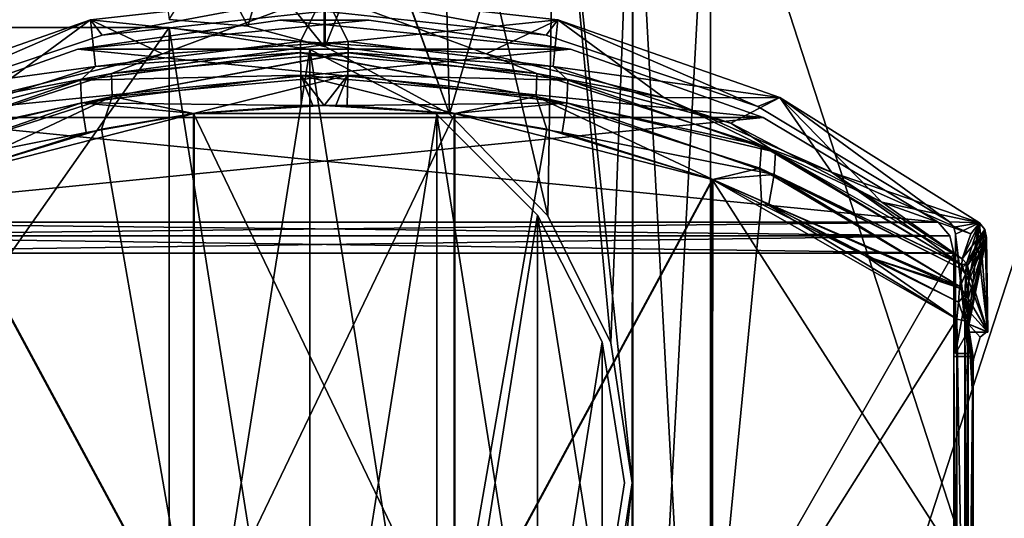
# Model space of a CAD drawing. Header units: millimetres. Extents: x -229 to 223, y -69 to 475.
# Tile 58 of 92: x -31 to 70, y 356 to 408. Entities that reach past the tile are written whole.
import ezdxf

# ---------------------------------------------------------------- set-up
doc = ezdxf.new("R2010")
doc.units = ezdxf.units.MM
doc.header["$LTSCALE"] = 65.185185
for name, color, linetype in [('100', 7, 'CONTINUOUS'), ('104', 7, 'CONTINUOUS'), ('121', 7, 'CONTINUOUS'), ('122', 7, 'CONTINUOUS'), ('123', 7, 'CONTINUOUS'), ('124', 7, 'CONTINUOUS'), ('125', 7, 'CONTINUOUS'), ('127', 7, 'CONTINUOUS'), ('128', 7, 'CONTINUOUS'), ('129', 7, 'CONTINUOUS'), ('130', 7, 'CONTINUOUS'), ('150', 7, 'CONTINUOUS'), ('151', 7, 'CONTINUOUS'), ('153', 7, 'CONTINUOUS'), ('154', 7, 'CONTINUOUS'), ('155', 7, 'CONTINUOUS'), ('156', 7, 'CONTINUOUS'), ('157', 7, 'CONTINUOUS'), ('177', 7, 'CONTINUOUS'), ('178', 7, 'CONTINUOUS'), ('179', 7, 'CONTINUOUS'), ('180', 7, 'CONTINUOUS'), ('184', 7, 'CONTINUOUS'), ('185', 7, 'CONTINUOUS'), ('186', 7, 'CONTINUOUS'), ('187', 7, 'CONTINUOUS'), ('188', 7, 'CONTINUOUS'), ('218', 7, 'CONTINUOUS'), ('220', 7, 'CONTINUOUS'), ('601', 7, 'CONTINUOUS'), ('610', 7, 'CONTINUOUS'), ('645', 7, 'CONTINUOUS'), ('660', 7, 'CONTINUOUS'), ('76', 7, 'CONTINUOUS'), ('77', 7, 'CONTINUOUS'), ('79', 7, 'CONTINUOUS'), ('80', 7, 'CONTINUOUS'), ('82', 7, 'CONTINUOUS'), ('83', 7, 'CONTINUOUS'), ('86', 7, 'CONTINUOUS')]:
    doc.layers.add(name, color=color, linetype=linetype)

msp = doc.modelspace()

# ---------------------------------------------------------------- linework, layer by layer
at = {"layer": '100', "color": 7, "linetype": 'Continuous'}
for points in [[(-2.37, 398.92, 199.32), (-13.43, 398.11, 199.01), (0, 398.94, 199.33), (-2.37, 398.92, 199.32)], [(0, 398.94, 199.33), (-13.43, 398.11, 199.01), (13.5, 398.1, 199.01), (0, 398.94, 199.33)], [(-1.19, 398.94, 199.32), (-2.37, 398.92, 199.32), (0, 398.94, 199.33), (-1.19, 398.94, 199.32)], [(-24.56, 396.14, 198.26), (-40.04, 391.3, 196.49), (-13.43, 398.11, 199.01), (-24.56, 396.14, 198.26)], [(-13.43, 398.11, 199.01), (-40.04, 391.3, 196.49), (-13.42, 342.02, 215.58), (-13.43, 398.11, 199.01)], [(-13.43, 398.11, 199.01), (-13.42, 342.02, 215.58), (13.5, 398.1, 199.01), (-13.43, 398.11, 199.01)], [(13.5, 398.1, 199.01), (-13.42, 342.02, 215.58), (13.5, 342, 215.58), (13.5, 398.1, 199.01)], [(13.5, 398.1, 199.01), (13.5, 342, 215.58), (22.99, 396.5, 198.39), (13.5, 398.1, 199.01)], [(22.99, 396.5, 198.39), (13.5, 342, 215.58), (40.11, 391.28, 196.48), (22.99, 396.5, 198.39)], [(-40.04, 391.3, 196.49), (-39.96, 336.87, 212.16), (-13.42, 342.02, 215.58), (-40.04, 391.3, 196.49)], [(40.11, 391.28, 196.48), (13.5, 342, 215.58), (40.04, 336.87, 212.14), (40.11, 391.28, 196.48)], [(40.11, 391.28, 196.48), (40.04, 336.87, 212.14), (45.15, 389.11, 195.72), (40.11, 391.28, 196.48)], [(45.15, 389.11, 195.72), (40.04, 336.87, 212.14), (65.32, 376.89, 191.76), (45.15, 389.11, 195.72)], [(65.32, 376.89, 191.76), (40.04, 336.87, 212.14), (65.32, 326.75, 205.33), (65.32, 376.89, 191.76)]]:
    msp.add_3dface(points, dxfattribs=at)
at = {"layer": '104', "color": 7, "linetype": 'Continuous'}
for points in [[(0, 410.5, 137.5), (-22.92, 406.19, 137.5), (-24.11, 407.79, 137.5), (0, 410.5, 137.5)], [(0, 408.68, 137.5), (-22.92, 406.19, 137.5), (0, 410.5, 137.5), (0, 408.68, 137.5)], [(22.92, 406.19, 137.5), (0, 408.68, 137.5), (0, 410.5, 137.5), (22.92, 406.19, 137.5)], [(24.12, 407.78, 137.5), (22.92, 406.19, 137.5), (0, 410.5, 137.5), (24.12, 407.78, 137.5)], [(-24.11, 407.79, 137.5), (-44.77, 398.82, 137.5), (-47.04, 399.77, 137.5), (-24.11, 407.79, 137.5)], [(-22.92, 406.19, 137.5), (-44.77, 398.82, 137.5), (-24.11, 407.79, 137.5), (-22.92, 406.19, 137.5)], [(44.77, 398.82, 137.5), (22.92, 406.19, 137.5), (24.12, 407.78, 137.5), (44.77, 398.82, 137.5)], [(47.04, 399.77, 137.5), (44.77, 398.82, 137.5), (24.12, 407.78, 137.5), (47.04, 399.77, 137.5)], [(64.56, 386.92, 137.5), (44.77, 398.82, 137.5), (47.04, 399.77, 137.5), (64.56, 386.92, 137.5)], [(67.63, 386.83, 137.5), (64.56, 386.92, 137.5), (47.04, 399.77, 137.5), (67.63, 386.83, 137.5)], [(65.01, 386.36, 137.5), (64.56, 386.92, 137.5), (67.63, 386.83, 137.5), (65.01, 386.36, 137.5)], [(65.18, 385.66, 137.5), (65.01, 386.36, 137.5), (67.63, 386.83, 137.5), (65.18, 385.66, 137.5)], [(65.18, 373.33, 137.5), (65.18, 385.66, 137.5), (67.63, 386.83, 137.5), (65.18, 373.33, 137.5)], [(66.4, 375.55, 137.5), (65.18, 373.33, 137.5), (67.63, 386.83, 137.5), (66.4, 375.55, 137.5)], [(68.18, 386.15, 137.5), (66.4, 375.55, 137.5), (67.63, 386.83, 137.5), (68.18, 386.15, 137.5)], [(68.38, 385.3, 137.5), (66.4, 375.55, 137.5), (68.18, 386.15, 137.5), (68.38, 385.3, 137.5)], [(68.51, 375.55, 137.5), (66.4, 375.55, 137.5), (68.38, 385.3, 137.5), (68.51, 375.55, 137.5)], [(66.46, 373.33, 137.5), (65.18, 373.33, 137.5), (66.4, 375.55, 137.5), (66.46, 373.33, 137.5)]]:
    msp.add_3dface(points, dxfattribs=at)
at = {"layer": '121', "color": 7, "linetype": 'Continuous'}
for points in [[(68.39, 375.58, 140.46), (68.38, 385.3, 137.5), (66.47, 376.38, 190.1), (68.39, 375.58, 140.46)], [(66.47, 376.38, 190.1), (68.38, 385.3, 137.5), (66.48, 377.78, 189.53), (66.47, 376.38, 190.1)], [(66.48, 377.78, 189.53), (68.38, 385.3, 137.5), (66.49, 379, 188.78), (66.48, 377.78, 189.53)], [(66.49, 379, 188.78), (68.38, 385.3, 137.5), (66.55, 380.79, 186.81), (66.49, 379, 188.78)], [(68.38, 385.3, 137.5), (66.62, 381.59, 184.53), (66.55, 380.79, 186.81), (68.38, 385.3, 137.5)], [(66.62, 381.59, 184.53), (68.38, 385.3, 137.5), (67.49, 384.15, 161.07), (66.62, 381.59, 184.53)], [(68.51, 375.55, 137.5), (68.38, 385.3, 137.5), (68.39, 375.58, 140.46), (68.51, 375.55, 137.5)], [(67.7, 375.03, 158.76), (68.39, 375.58, 140.46), (66.47, 376.38, 190.1), (67.7, 375.03, 158.76)], [(67.03, 372.75, 176.91), (67.7, 375.03, 158.76), (66.47, 376.38, 190.1), (67.03, 372.75, 176.91)], [(66.94, 371.53, 179.46), (67.03, 372.75, 176.91), (66.47, 376.38, 190.1), (66.94, 371.53, 179.46)], [(66.91, 369.15, 180.99), (66.94, 371.53, 179.46), (66.47, 376.38, 190.1), (66.91, 369.15, 180.99)], [(66.49, 326.38, 203.63), (66.91, 369.15, 180.99), (66.47, 376.38, 190.1), (66.49, 326.38, 203.63)], [(68.45, 375.57, 138.98), (68.51, 375.55, 137.5), (68.39, 375.58, 140.46), (68.45, 375.57, 138.98)], [(66.92, 308.41, 196.42), (66.91, 369.15, 180.99), (66.49, 326.38, 203.63), (66.92, 308.41, 196.42)]]:
    msp.add_3dface(points, dxfattribs=at)
at = {"layer": '122', "color": 7, "linetype": 'Continuous'}
for points in [[(66.31, 382.62, 184.66), (67.63, 386.83, 137.5), (65.87, 383.1, 184.71), (66.31, 382.62, 184.66)], [(65.87, 383.1, 184.71), (67.63, 386.83, 137.5), (66.74, 385.68, 161.14), (65.87, 383.1, 184.71)], [(68.18, 386.15, 137.5), (67.63, 386.83, 137.5), (66.31, 382.62, 184.66), (68.18, 386.15, 137.5)], [(66.42, 382.43, 184.64), (68.18, 386.15, 137.5), (66.31, 382.62, 184.66), (66.42, 382.43, 184.64)], [(66.62, 381.59, 184.53), (68.18, 386.15, 137.5), (66.42, 382.43, 184.64), (66.62, 381.59, 184.53)], [(68.18, 386.15, 137.5), (66.62, 381.59, 184.53), (67.49, 384.15, 161.07), (68.18, 386.15, 137.5)], [(68.38, 385.3, 137.5), (68.18, 386.15, 137.5), (67.49, 384.15, 161.07), (68.38, 385.3, 137.5)]]:
    msp.add_3dface(points, dxfattribs=at)
at = {"layer": '123', "color": 7, "linetype": 'Continuous'}
for points in [[(65.77, 382.07, 187.63), (66.31, 382.62, 184.66), (65.81, 382.47, 186.86), (65.77, 382.07, 187.63)], [(66.31, 382.62, 184.66), (65.77, 382.07, 187.63), (66.21, 381.54, 187.56), (66.31, 382.62, 184.66)], [(66.31, 382.62, 184.66), (65.87, 383.1, 184.71), (65.81, 382.47, 186.86), (66.31, 382.62, 184.66)], [(66.42, 382.43, 184.64), (66.31, 382.62, 184.66), (66.21, 381.54, 187.56), (66.42, 382.43, 184.64)], [(66.62, 381.59, 184.53), (66.42, 382.43, 184.64), (66.21, 381.54, 187.56), (66.62, 381.59, 184.53)], [(65.6, 380.24, 189.84), (65.58, 380.08, 189.98), (66.21, 381.54, 187.56), (65.6, 380.24, 189.84)], [(66.21, 381.54, 187.56), (65.58, 380.08, 189.98), (66.15, 379.41, 189.77), (66.21, 381.54, 187.56)], [(65.77, 382.07, 187.63), (65.6, 380.24, 189.84), (66.21, 381.54, 187.56), (65.77, 382.07, 187.63)], [(66.49, 379, 188.78), (66.21, 381.54, 187.56), (66.15, 379.41, 189.77), (66.49, 379, 188.78)], [(66.55, 380.79, 186.81), (66.62, 381.59, 184.53), (66.21, 381.54, 187.56), (66.55, 380.79, 186.81)], [(66.49, 379, 188.78), (66.55, 380.79, 186.81), (66.21, 381.54, 187.56), (66.49, 379, 188.78)], [(65.58, 380.08, 189.98), (65.46, 378.65, 190.96), (66.15, 379.41, 189.77), (65.58, 380.08, 189.98)], [(66.15, 379.41, 189.77), (65.46, 378.65, 190.96), (66.13, 376.69, 191.09), (66.15, 379.41, 189.77)], [(66.48, 377.78, 189.53), (66.15, 379.41, 189.77), (66.13, 376.69, 191.09), (66.48, 377.78, 189.53)], [(66.48, 377.78, 189.53), (66.49, 379, 188.78), (66.15, 379.41, 189.77), (66.48, 377.78, 189.53)], [(65.46, 378.65, 190.96), (65.32, 376.89, 191.76), (66.13, 376.69, 191.09), (65.46, 378.65, 190.96)], [(66.47, 376.38, 190.1), (66.48, 377.78, 189.53), (66.13, 376.69, 191.09), (66.47, 376.38, 190.1)]]:
    msp.add_3dface(points, dxfattribs=at)
at = {"layer": '124', "color": 7, "linetype": 'Continuous'}
for points in [[(-2.46, 404.41, 194.7), (21.95, 402.24, 193.84), (-2.46, 405.55, 191.3), (-2.46, 404.41, 194.7)], [(-2.46, 405.55, 191.3), (21.95, 402.24, 193.84), (16.71, 404.28, 190.89), (-2.46, 405.55, 191.3)], [(-2.46, 404.37, 194.78), (21.89, 399.88, 196.72), (-2.46, 404.41, 194.7), (-2.46, 404.37, 194.78)], [(-2.46, 404.41, 194.7), (21.89, 399.88, 196.72), (21.95, 402.24, 193.84), (-2.46, 404.41, 194.7)], [(-2.43, 402.05, 197.56), (21.89, 399.88, 196.72), (-2.46, 404.37, 194.78), (-2.43, 402.05, 197.56)], [(16.71, 404.28, 190.89), (21.95, 402.24, 193.84), (35.1, 399.73, 189.44), (16.71, 404.28, 190.89)], [(-2.37, 398.92, 199.32), (-1.19, 398.94, 199.32), (-2.43, 402.05, 197.56), (-2.37, 398.92, 199.32)], [(-1.19, 398.94, 199.32), (0, 398.94, 199.33), (-2.43, 402.05, 197.56), (-1.19, 398.94, 199.32)], [(0, 398.94, 199.33), (13.5, 398.1, 199.01), (-2.43, 402.05, 197.56), (0, 398.94, 199.33)], [(-2.43, 402.05, 197.56), (13.5, 398.1, 199.01), (21.89, 399.88, 196.72), (-2.43, 402.05, 197.56)], [(21.95, 402.24, 193.84), (21.89, 399.88, 196.72), (45.13, 394.79, 191.02), (21.95, 402.24, 193.84)], [(21.95, 402.24, 193.84), (45.13, 394.79, 191.02), (35.1, 399.73, 189.44), (21.95, 402.24, 193.84)], [(13.5, 398.1, 199.01), (22.99, 396.5, 198.39), (21.89, 399.88, 196.72), (13.5, 398.1, 199.01)], [(22.99, 396.5, 198.39), (40.11, 391.28, 196.48), (21.89, 399.88, 196.72), (22.99, 396.5, 198.39)], [(21.89, 399.88, 196.72), (40.11, 391.28, 196.48), (44.98, 392.48, 193.95), (21.89, 399.88, 196.72)], [(21.89, 399.88, 196.72), (44.98, 392.48, 193.95), (45.13, 394.79, 191.02), (21.89, 399.88, 196.72)], [(35.1, 399.73, 189.44), (45.13, 394.79, 191.02), (52.36, 392.04, 187.14), (35.1, 399.73, 189.44)], [(44.98, 392.48, 193.95), (65.81, 382.47, 186.86), (45.13, 394.79, 191.02), (44.98, 392.48, 193.95)], [(45.13, 394.79, 191.02), (65.81, 382.47, 186.86), (52.36, 392.04, 187.14), (45.13, 394.79, 191.02)], [(40.11, 391.28, 196.48), (45.15, 389.11, 195.72), (44.98, 392.48, 193.95), (40.11, 391.28, 196.48)], [(45.15, 389.11, 195.72), (65.6, 380.24, 189.84), (44.98, 392.48, 193.95), (45.15, 389.11, 195.72)], [(65.6, 380.24, 189.84), (65.77, 382.07, 187.63), (44.98, 392.48, 193.95), (65.6, 380.24, 189.84)], [(65.77, 382.07, 187.63), (65.81, 382.47, 186.86), (44.98, 392.48, 193.95), (65.77, 382.07, 187.63)], [(65.81, 382.47, 186.86), (65.87, 383.1, 184.71), (52.36, 392.04, 187.14), (65.81, 382.47, 186.86)], [(45.15, 389.11, 195.72), (65.32, 376.89, 191.76), (65.46, 378.65, 190.96), (45.15, 389.11, 195.72)], [(45.15, 389.11, 195.72), (65.46, 378.65, 190.96), (65.58, 380.08, 189.98), (45.15, 389.11, 195.72)], [(45.15, 389.11, 195.72), (65.58, 380.08, 189.98), (65.6, 380.24, 189.84), (45.15, 389.11, 195.72)]]:
    msp.add_3dface(points, dxfattribs=at)
at = {"layer": '125', "color": 7, "linetype": 'Continuous'}
for points in [[(-2.46, 404.41, 194.7), (-2.46, 405.55, 191.3), (-23.62, 402.97, 190.46), (-2.46, 404.41, 194.7)], [(-2.46, 404.37, 194.78), (-2.46, 404.41, 194.7), (-25.15, 401.55, 193.57), (-2.46, 404.37, 194.78)], [(-2.46, 404.41, 194.7), (-23.62, 402.97, 190.46), (-25.15, 401.55, 193.57), (-2.46, 404.41, 194.7)], [(-2.43, 402.05, 197.56), (-2.46, 404.37, 194.78), (-25.15, 401.55, 193.57), (-2.43, 402.05, 197.56)], [(-23.62, 402.97, 190.46), (-41.97, 397.11, 188.63), (-25.15, 401.55, 193.57), (-23.62, 402.97, 190.46)], [(-25.15, 401.55, 193.57), (-41.97, 397.11, 188.63), (-46.6, 394.11, 190.78), (-25.15, 401.55, 193.57)], [(-25.15, 401.55, 193.57), (-46.6, 394.11, 190.78), (-25.05, 399.2, 196.45), (-25.15, 401.55, 193.57)], [(-2.43, 402.05, 197.56), (-25.15, 401.55, 193.57), (-25.05, 399.2, 196.45), (-2.43, 402.05, 197.56)], [(-2.37, 398.92, 199.32), (-2.43, 402.05, 197.56), (-25.05, 399.2, 196.45), (-2.37, 398.92, 199.32)], [(-25.05, 399.2, 196.45), (-46.6, 394.11, 190.78), (-46.44, 391.81, 193.71), (-25.05, 399.2, 196.45)], [(-24.56, 396.14, 198.26), (-25.05, 399.2, 196.45), (-46.44, 391.81, 193.71), (-24.56, 396.14, 198.26)], [(-24.56, 396.14, 198.26), (-13.43, 398.11, 199.01), (-25.05, 399.2, 196.45), (-24.56, 396.14, 198.26)], [(-13.43, 398.11, 199.01), (-2.37, 398.92, 199.32), (-25.05, 399.2, 196.45), (-13.43, 398.11, 199.01)], [(-40.04, 391.3, 196.49), (-24.56, 396.14, 198.26), (-46.44, 391.81, 193.71), (-40.04, 391.3, 196.49)]]:
    msp.add_3dface(points, dxfattribs=at)
at = {"layer": '127', "color": 7, "linetype": 'Continuous'}
for points in [[(0, 410.5, 137.5), (-24.11, 407.79, 137.5), (-2.46, 405.55, 191.3), (0, 410.5, 137.5)], [(0, 410.5, 137.5), (-2.46, 405.55, 191.3), (16.71, 404.28, 190.89), (0, 410.5, 137.5)], [(24.12, 407.78, 137.5), (0, 410.5, 137.5), (16.71, 404.28, 190.89), (24.12, 407.78, 137.5)], [(-24.11, 407.79, 137.5), (-47.04, 399.77, 137.5), (-23.62, 402.97, 190.46), (-24.11, 407.79, 137.5)], [(-2.46, 405.55, 191.3), (-24.11, 407.79, 137.5), (-23.62, 402.97, 190.46), (-2.46, 405.55, 191.3)], [(24.12, 407.78, 137.5), (16.71, 404.28, 190.89), (35.1, 399.73, 189.44), (24.12, 407.78, 137.5)], [(47.04, 399.77, 137.5), (24.12, 407.78, 137.5), (35.1, 399.73, 189.44), (47.04, 399.77, 137.5)], [(-47.04, 399.77, 137.5), (-41.97, 397.11, 188.63), (-23.62, 402.97, 190.46), (-47.04, 399.77, 137.5)], [(47.04, 399.77, 137.5), (35.1, 399.73, 189.44), (52.36, 392.04, 187.14), (47.04, 399.77, 137.5)], [(67.63, 386.83, 137.5), (47.04, 399.77, 137.5), (52.36, 392.04, 187.14), (67.63, 386.83, 137.5)], [(66.74, 385.68, 161.14), (67.63, 386.83, 137.5), (52.36, 392.04, 187.14), (66.74, 385.68, 161.14)], [(65.87, 383.1, 184.71), (66.74, 385.68, 161.14), (52.36, 392.04, 187.14), (65.87, 383.1, 184.71)]]:
    msp.add_3dface(points, dxfattribs=at)
at = {"layer": '128', "color": 7, "linetype": 'Continuous'}
for points in [[(65.32, 376.89, 191.76), (65.32, 326.75, 205.33), (66.15, 326.6, 204.64), (65.32, 376.89, 191.76)], [(66.13, 376.69, 191.09), (65.32, 376.89, 191.76), (66.15, 326.6, 204.64), (66.13, 376.69, 191.09)], [(66.47, 376.38, 190.1), (66.13, 376.69, 191.09), (66.15, 326.6, 204.64), (66.47, 376.38, 190.1)], [(66.49, 326.38, 203.63), (66.47, 376.38, 190.1), (66.15, 326.6, 204.64), (66.49, 326.38, 203.63)]]:
    msp.add_3dface(points, dxfattribs=at)
at = {"layer": '129', "color": 7, "linetype": 'Continuous'}
for points in [[(66.4, 375.55, 137.5), (66.4, 375.6, 140.46), (66.46, 373.37, 139.01), (66.4, 375.55, 137.5)], [(66.46, 373.37, 139.01), (66.4, 375.6, 140.46), (66.46, 373.4, 140.5), (66.46, 373.37, 139.01)], [(66.46, 373.33, 137.5), (66.4, 375.55, 137.5), (66.46, 373.37, 139.01), (66.46, 373.33, 137.5)]]:
    msp.add_3dface(points, dxfattribs=at)
at = {"layer": '130', "color": 7, "linetype": 'Continuous'}
for points in [[(66.46, 373.4, 140.5), (66.4, 375.6, 140.46), (66.4, 375.03, 158.75), (66.46, 373.4, 140.5)], [(66.46, 373.33, 149.55), (66.46, 373.4, 140.5), (66.4, 375.03, 158.75), (66.46, 373.33, 149.55)], [(66.46, 372.84, 158.59), (66.46, 373.33, 149.55), (66.4, 375.03, 158.75), (66.46, 372.84, 158.59)], [(66.4, 372.75, 176.91), (66.46, 372.84, 158.59), (66.4, 375.03, 158.75), (66.4, 372.75, 176.91)], [(66.43, 371.67, 176.72), (66.46, 372.84, 158.59), (66.4, 372.75, 176.91), (66.43, 371.67, 176.72)], [(66.46, 370.59, 176.54), (66.46, 372.84, 158.59), (66.43, 371.67, 176.72), (66.46, 370.59, 176.54)]]:
    msp.add_3dface(points, dxfattribs=at)
at = {"layer": '150', "color": 7, "linetype": 'Continuous'}
for points in [[(66.4, 369.15, 180.99), (66.4, 338.97, 189.45), (66.46, 368.51, 178.89), (66.4, 369.15, 180.99)], [(66.46, 368.51, 178.89), (66.4, 338.97, 189.45), (66.46, 337.9, 187.45), (66.46, 368.51, 178.89)]]:
    msp.add_3dface(points, dxfattribs=at)
at = {"layer": '151', "color": 7, "linetype": 'Continuous'}
for points in [[(66.43, 371.67, 176.72), (66.4, 372.75, 176.91), (66.4, 372.09, 178.69), (66.43, 371.67, 176.72)], [(66.46, 370.59, 176.54), (66.43, 371.67, 176.72), (66.4, 372.09, 178.69), (66.46, 370.59, 176.54)], [(66.45, 370.43, 177.44), (66.46, 370.59, 176.54), (66.4, 372.09, 178.69), (66.45, 370.43, 177.44)], [(66.44, 370.26, 178.35), (66.45, 370.43, 177.44), (66.4, 372.09, 178.69), (66.44, 370.26, 178.35)], [(66.4, 370.84, 180.12), (66.44, 370.26, 178.35), (66.4, 372.09, 178.69), (66.4, 370.84, 180.12)], [(66.4, 369.15, 180.99), (66.45, 369.39, 178.62), (66.4, 370.84, 180.12), (66.4, 369.15, 180.99)], [(66.45, 369.39, 178.62), (66.44, 370.26, 178.35), (66.4, 370.84, 180.12), (66.45, 369.39, 178.62)], [(66.4, 369.15, 180.99), (66.46, 368.51, 178.89), (66.45, 369.39, 178.62), (66.4, 369.15, 180.99)]]:
    msp.add_3dface(points, dxfattribs=at)
at = {"layer": '153', "color": 7, "linetype": 'Continuous'}
for points in [[(0, 398.94, -199.33), (13.43, 398.11, -199.01), (-13.5, 398.1, -199.01), (0, 398.94, -199.33)], [(2.37, 398.92, -199.32), (13.43, 398.11, -199.01), (0, 398.94, -199.33), (2.37, 398.92, -199.32)], [(1.19, 398.94, -199.32), (2.37, 398.92, -199.32), (0, 398.94, -199.33), (1.19, 398.94, -199.32)], [(-13.5, 398.1, -199.01), (-13.5, 342, -215.58), (-22.99, 396.5, -198.39), (-13.5, 398.1, -199.01)], [(13.43, 398.11, -199.01), (13.42, 342.02, -215.58), (-13.5, 398.1, -199.01), (13.43, 398.11, -199.01)], [(-13.5, 398.1, -199.01), (13.42, 342.02, -215.58), (-13.5, 342, -215.58), (-13.5, 398.1, -199.01)], [(13.43, 398.11, -199.01), (40.04, 391.3, -196.49), (13.42, 342.02, -215.58), (13.43, 398.11, -199.01)], [(24.56, 396.14, -198.26), (40.04, 391.3, -196.49), (13.43, 398.11, -199.01), (24.56, 396.14, -198.26)], [(-22.99, 396.5, -198.39), (-13.5, 342, -215.58), (-40.11, 391.28, -196.48), (-22.99, 396.5, -198.39)], [(-40.11, 391.28, -196.48), (-13.5, 342, -215.58), (-40.04, 336.87, -212.14), (-40.11, 391.28, -196.48)], [(40.04, 391.3, -196.49), (39.96, 336.87, -212.16), (13.42, 342.02, -215.58), (40.04, 391.3, -196.49)], [(39.96, 336.87, -212.16), (40.04, 391.3, -196.49), (65.32, 351.95, -199.04), (39.96, 336.87, -212.16)], [(55.91, 383.38, -193.78), (65.32, 376.89, -191.76), (40.04, 391.3, -196.49), (55.91, 383.38, -193.78)], [(40.04, 391.3, -196.49), (65.32, 376.89, -191.76), (65.32, 351.95, -199.04), (40.04, 391.3, -196.49)], [(45.89, 388.76, -195.6), (55.91, 383.38, -193.78), (40.04, 391.3, -196.49), (45.89, 388.76, -195.6)]]:
    msp.add_3dface(points, dxfattribs=at)
at = {"layer": '154', "color": 7, "linetype": 'Continuous'}
for points in [[(65.32, 351.95, -199.04), (65.32, 376.89, -191.76), (66.15, 326.6, -204.64), (65.32, 351.95, -199.04)], [(65.32, 376.89, -191.76), (66.14, 376.69, -191.09), (66.15, 326.6, -204.64), (65.32, 376.89, -191.76)], [(66.14, 376.69, -191.09), (66.47, 376.38, -190.1), (66.49, 326.38, -203.63), (66.14, 376.69, -191.09)], [(66.15, 326.6, -204.64), (66.14, 376.69, -191.09), (66.49, 326.38, -203.63), (66.15, 326.6, -204.64)]]:
    msp.add_3dface(points, dxfattribs=at)
at = {"layer": '155', "color": 7, "linetype": 'Continuous'}
for points in [[(67.49, 384.15, -161.07), (68.38, 385.3, -137.5), (68.51, 375.55, -137.5), (67.49, 384.15, -161.07)], [(66.62, 381.59, -184.53), (67.49, 384.15, -161.07), (68.51, 375.55, -137.5), (66.62, 381.59, -184.53)], [(66.55, 380.79, -186.8), (66.62, 381.59, -184.53), (68.51, 375.55, -137.5), (66.55, 380.79, -186.8)], [(66.49, 379, -188.78), (66.55, 380.79, -186.8), (68.51, 375.55, -137.5), (66.49, 379, -188.78)], [(66.48, 377.78, -189.53), (66.49, 379, -188.78), (68.51, 375.55, -137.5), (66.48, 377.78, -189.53)], [(66.47, 376.38, -190.1), (66.48, 377.78, -189.53), (68.51, 375.55, -137.5), (66.47, 376.38, -190.1)], [(66.49, 326.38, -203.63), (66.47, 376.38, -190.1), (66.91, 369.15, -180.99), (66.49, 326.38, -203.63)], [(66.91, 369.15, -180.99), (66.47, 376.38, -190.1), (66.92, 370.45, -180.39), (66.91, 369.15, -180.99)], [(66.92, 370.45, -180.39), (66.47, 376.38, -190.1), (66.94, 371.53, -179.47), (66.92, 370.45, -180.39)], [(66.94, 371.53, -179.47), (66.47, 376.38, -190.1), (66.98, 372.32, -178.28), (66.94, 371.53, -179.47)], [(66.98, 372.32, -178.28), (66.47, 376.38, -190.1), (67.03, 372.75, -176.91), (66.98, 372.32, -178.28)], [(67.03, 372.75, -176.91), (66.47, 376.38, -190.1), (67.7, 375.03, -158.76), (67.03, 372.75, -176.91)], [(67.7, 375.03, -158.76), (66.47, 376.38, -190.1), (68.39, 375.59, -140.46), (67.7, 375.03, -158.76)], [(68.39, 375.59, -140.46), (66.47, 376.38, -190.1), (68.51, 375.55, -137.5), (68.39, 375.59, -140.46)], [(68.45, 375.58, -138.98), (68.39, 375.59, -140.46), (68.51, 375.55, -137.5), (68.45, 375.58, -138.98)], [(66.92, 308.41, -196.42), (66.49, 326.38, -203.63), (66.91, 369.15, -180.99), (66.92, 308.41, -196.42)]]:
    msp.add_3dface(points, dxfattribs=at)
at = {"layer": '156', "color": 7, "linetype": 'Continuous'}
for points in [[(67.63, 386.83, -137.5), (68.18, 386.15, -137.5), (65.87, 383.1, -184.71), (67.63, 386.83, -137.5)], [(66.74, 385.68, -161.14), (67.63, 386.83, -137.5), (65.87, 383.1, -184.71), (66.74, 385.68, -161.14)], [(65.87, 383.1, -184.71), (68.18, 386.15, -137.5), (66.31, 382.62, -184.66), (65.87, 383.1, -184.71)], [(66.31, 382.62, -184.66), (68.18, 386.15, -137.5), (66.42, 382.43, -184.64), (66.31, 382.62, -184.66)], [(68.18, 386.15, -137.5), (68.38, 385.3, -137.5), (66.42, 382.43, -184.64), (68.18, 386.15, -137.5)], [(68.38, 385.3, -137.5), (67.49, 384.15, -161.07), (66.42, 382.43, -184.64), (68.38, 385.3, -137.5)], [(67.49, 384.15, -161.07), (66.62, 381.59, -184.53), (66.42, 382.43, -184.64), (67.49, 384.15, -161.07)]]:
    msp.add_3dface(points, dxfattribs=at)
at = {"layer": '157', "color": 7, "linetype": 'Continuous'}
for points in [[(-24.12, 407.78, -137.5), (-22.92, 406.19, -137.5), (0, 410.5, -137.5), (-24.12, 407.78, -137.5)], [(-22.92, 406.19, -137.5), (0, 408.68, -137.5), (0, 410.5, -137.5), (-22.92, 406.19, -137.5)], [(0, 408.68, -137.5), (22.92, 406.19, -137.5), (0, 410.5, -137.5), (0, 408.68, -137.5)], [(0, 410.5, -137.5), (22.92, 406.19, -137.5), (24.11, 407.79, -137.5), (0, 410.5, -137.5)], [(-47.04, 399.77, -137.5), (-44.77, 398.82, -137.5), (-24.12, 407.78, -137.5), (-47.04, 399.77, -137.5)], [(-44.77, 398.82, -137.5), (-22.92, 406.19, -137.5), (-24.12, 407.78, -137.5), (-44.77, 398.82, -137.5)], [(22.92, 406.19, -137.5), (44.77, 398.82, -137.5), (24.11, 407.79, -137.5), (22.92, 406.19, -137.5)], [(24.11, 407.79, -137.5), (44.77, 398.82, -137.5), (47.04, 399.77, -137.5), (24.11, 407.79, -137.5)], [(44.77, 398.82, -137.5), (64.56, 386.92, -137.5), (47.04, 399.77, -137.5), (44.77, 398.82, -137.5)], [(64.56, 386.92, -137.5), (67.63, 386.83, -137.5), (47.04, 399.77, -137.5), (64.56, 386.92, -137.5)], [(65.01, 386.36, -137.5), (67.63, 386.83, -137.5), (64.56, 386.92, -137.5), (65.01, 386.36, -137.5)], [(65.18, 385.66, -137.5), (67.63, 386.83, -137.5), (65.01, 386.36, -137.5), (65.18, 385.66, -137.5)], [(66.4, 375.55, -137.5), (67.63, 386.83, -137.5), (65.18, 385.66, -137.5), (66.4, 375.55, -137.5)], [(68.51, 375.55, -137.5), (67.63, 386.83, -137.5), (66.4, 375.55, -137.5), (68.51, 375.55, -137.5)], [(68.51, 375.55, -137.5), (68.18, 386.15, -137.5), (67.63, 386.83, -137.5), (68.51, 375.55, -137.5)], [(66.46, 373.33, -137.5), (66.4, 375.55, -137.5), (65.18, 385.66, -137.5), (66.46, 373.33, -137.5)], [(65.18, 373.33, -137.5), (66.46, 373.33, -137.5), (65.18, 385.66, -137.5), (65.18, 373.33, -137.5)], [(68.51, 375.55, -137.5), (68.38, 385.3, -137.5), (68.18, 386.15, -137.5), (68.51, 375.55, -137.5)]]:
    msp.add_3dface(points, dxfattribs=at)
at = {"layer": '177', "color": 7, "linetype": 'Continuous'}
for points in [[(2.46, 404.41, -194.7), (-21.95, 402.24, -193.84), (2.46, 405.55, -191.3), (2.46, 404.41, -194.7)], [(2.46, 405.55, -191.3), (-21.95, 402.24, -193.84), (-16.71, 404.28, -190.89), (2.46, 405.55, -191.3)], [(-16.71, 404.28, -190.89), (-21.95, 402.24, -193.84), (-35.1, 399.73, -189.44), (-16.71, 404.28, -190.89)], [(2.46, 404.41, -194.7), (-21.89, 399.88, -196.72), (-21.95, 402.24, -193.84), (2.46, 404.41, -194.7)], [(2.46, 404.37, -194.78), (-21.89, 399.88, -196.72), (2.46, 404.41, -194.7), (2.46, 404.37, -194.78)], [(2.43, 402.05, -197.56), (-21.89, 399.88, -196.72), (2.46, 404.37, -194.78), (2.43, 402.05, -197.56)], [(-21.95, 402.24, -193.84), (-21.89, 399.88, -196.72), (-45.13, 394.79, -191.02), (-21.95, 402.24, -193.84)], [(-21.95, 402.24, -193.84), (-45.13, 394.79, -191.02), (-35.1, 399.73, -189.44), (-21.95, 402.24, -193.84)], [(2.43, 402.05, -197.56), (-13.5, 398.1, -199.01), (-21.89, 399.88, -196.72), (2.43, 402.05, -197.56)], [(0, 398.94, -199.33), (-13.5, 398.1, -199.01), (2.43, 402.05, -197.56), (0, 398.94, -199.33)], [(1.19, 398.94, -199.32), (0, 398.94, -199.33), (2.43, 402.05, -197.56), (1.19, 398.94, -199.32)], [(2.37, 398.92, -199.32), (1.19, 398.94, -199.32), (2.43, 402.05, -197.56), (2.37, 398.92, -199.32)], [(-21.89, 399.88, -196.72), (-44.98, 392.48, -193.95), (-45.13, 394.79, -191.02), (-21.89, 399.88, -196.72)], [(-21.89, 399.88, -196.72), (-40.11, 391.28, -196.48), (-44.98, 392.48, -193.95), (-21.89, 399.88, -196.72)], [(-22.99, 396.5, -198.39), (-40.11, 391.28, -196.48), (-21.89, 399.88, -196.72), (-22.99, 396.5, -198.39)], [(-13.5, 398.1, -199.01), (-22.99, 396.5, -198.39), (-21.89, 399.88, -196.72), (-13.5, 398.1, -199.01)]]:
    msp.add_3dface(points, dxfattribs=at)
at = {"layer": '178', "color": 7, "linetype": 'Continuous'}
for points in [[(2.46, 404.41, -194.7), (2.46, 405.55, -191.3), (23.62, 402.97, -190.46), (2.46, 404.41, -194.7)], [(2.43, 402.05, -197.56), (2.46, 404.37, -194.78), (25.15, 401.55, -193.57), (2.43, 402.05, -197.56)], [(2.46, 404.37, -194.78), (2.46, 404.41, -194.7), (25.15, 401.55, -193.57), (2.46, 404.37, -194.78)], [(2.46, 404.41, -194.7), (23.62, 402.97, -190.46), (25.15, 401.55, -193.57), (2.46, 404.41, -194.7)], [(23.62, 402.97, -190.46), (41.97, 397.11, -188.63), (25.15, 401.55, -193.57), (23.62, 402.97, -190.46)], [(2.37, 398.92, -199.32), (2.43, 402.05, -197.56), (25.05, 399.2, -196.45), (2.37, 398.92, -199.32)], [(2.43, 402.05, -197.56), (25.15, 401.55, -193.57), (25.05, 399.2, -196.45), (2.43, 402.05, -197.56)], [(25.15, 401.55, -193.57), (46.6, 394.11, -190.78), (25.05, 399.2, -196.45), (25.15, 401.55, -193.57)], [(25.15, 401.55, -193.57), (41.97, 397.11, -188.63), (46.6, 394.11, -190.78), (25.15, 401.55, -193.57)], [(13.43, 398.11, -199.01), (2.37, 398.92, -199.32), (25.05, 399.2, -196.45), (13.43, 398.11, -199.01)], [(24.56, 396.14, -198.26), (13.43, 398.11, -199.01), (25.05, 399.2, -196.45), (24.56, 396.14, -198.26)], [(24.56, 396.14, -198.26), (25.05, 399.2, -196.45), (46.44, 391.81, -193.71), (24.56, 396.14, -198.26)], [(25.05, 399.2, -196.45), (46.6, 394.11, -190.78), (46.44, 391.81, -193.71), (25.05, 399.2, -196.45)], [(41.97, 397.11, -188.63), (57.55, 388.96, -186.28), (46.6, 394.11, -190.78), (41.97, 397.11, -188.63)], [(40.04, 391.3, -196.49), (24.56, 396.14, -198.26), (46.44, 391.81, -193.71), (40.04, 391.3, -196.49)], [(46.6, 394.11, -190.78), (65.81, 382.46, -186.86), (46.44, 391.81, -193.71), (46.6, 394.11, -190.78)], [(57.55, 388.96, -186.28), (65.87, 383.1, -184.71), (46.6, 394.11, -190.78), (57.55, 388.96, -186.28)], [(46.6, 394.11, -190.78), (65.87, 383.1, -184.71), (65.81, 382.46, -186.86), (46.6, 394.11, -190.78)], [(45.89, 388.76, -195.6), (40.04, 391.3, -196.49), (46.44, 391.81, -193.71), (45.89, 388.76, -195.6)], [(45.89, 388.76, -195.6), (46.44, 391.81, -193.71), (65.6, 380.24, -189.84), (45.89, 388.76, -195.6)], [(65.81, 382.46, -186.86), (65.77, 382.07, -187.64), (46.44, 391.81, -193.71), (65.81, 382.46, -186.86)], [(46.44, 391.81, -193.71), (65.77, 382.07, -187.64), (65.6, 380.24, -189.84), (46.44, 391.81, -193.71)], [(55.91, 383.38, -193.78), (45.89, 388.76, -195.6), (65.6, 380.24, -189.84), (55.91, 383.38, -193.78)], [(65.32, 376.89, -191.76), (55.91, 383.38, -193.78), (65.46, 378.64, -190.97), (65.32, 376.89, -191.76)], [(55.91, 383.38, -193.78), (65.6, 380.24, -189.84), (65.58, 380.07, -189.98), (55.91, 383.38, -193.78)], [(55.91, 383.38, -193.78), (65.58, 380.07, -189.98), (65.46, 378.64, -190.97), (55.91, 383.38, -193.78)]]:
    msp.add_3dface(points, dxfattribs=at)
at = {"layer": '179', "color": 7, "linetype": 'Continuous'}
for points in [[(65.77, 382.07, -187.64), (65.81, 382.46, -186.86), (66.21, 381.54, -187.56), (65.77, 382.07, -187.64)], [(65.87, 383.1, -184.71), (66.31, 382.62, -184.66), (65.81, 382.46, -186.86), (65.87, 383.1, -184.71)], [(65.81, 382.46, -186.86), (66.31, 382.62, -184.66), (66.21, 381.54, -187.56), (65.81, 382.46, -186.86)], [(66.31, 382.62, -184.66), (66.55, 380.79, -186.8), (66.21, 381.54, -187.56), (66.31, 382.62, -184.66)], [(66.62, 381.59, -184.53), (66.55, 380.79, -186.8), (66.31, 382.62, -184.66), (66.62, 381.59, -184.53)], [(66.62, 381.59, -184.53), (66.31, 382.62, -184.66), (66.42, 382.43, -184.64), (66.62, 381.59, -184.53)], [(65.6, 380.24, -189.84), (65.77, 382.07, -187.64), (66.21, 381.54, -187.56), (65.6, 380.24, -189.84)], [(66.15, 379.41, -189.77), (65.6, 380.24, -189.84), (66.21, 381.54, -187.56), (66.15, 379.41, -189.77)], [(66.49, 379, -188.78), (66.15, 379.41, -189.77), (66.21, 381.54, -187.56), (66.49, 379, -188.78)], [(66.55, 380.79, -186.8), (66.49, 379, -188.78), (66.21, 381.54, -187.56), (66.55, 380.79, -186.8)], [(65.58, 380.07, -189.98), (65.6, 380.24, -189.84), (66.15, 379.41, -189.77), (65.58, 380.07, -189.98)], [(65.46, 378.64, -190.97), (65.58, 380.07, -189.98), (66.15, 379.41, -189.77), (65.46, 378.64, -190.97)], [(66.14, 376.69, -191.09), (65.46, 378.64, -190.97), (66.15, 379.41, -189.77), (66.14, 376.69, -191.09)], [(66.47, 376.38, -190.1), (66.14, 376.69, -191.09), (66.15, 379.41, -189.77), (66.47, 376.38, -190.1)], [(66.48, 377.78, -189.53), (66.47, 376.38, -190.1), (66.15, 379.41, -189.77), (66.48, 377.78, -189.53)], [(66.49, 379, -188.78), (66.48, 377.78, -189.53), (66.15, 379.41, -189.77), (66.49, 379, -188.78)], [(66.14, 376.69, -191.09), (65.32, 376.89, -191.76), (65.46, 378.64, -190.97), (66.14, 376.69, -191.09)]]:
    msp.add_3dface(points, dxfattribs=at)
at = {"layer": '180', "color": 7, "linetype": 'Continuous'}
for points in [[(-24.12, 407.78, -137.5), (0, 410.5, -137.5), (-16.71, 404.28, -190.89), (-24.12, 407.78, -137.5)], [(0, 410.5, -137.5), (2.46, 405.55, -191.3), (-16.71, 404.28, -190.89), (0, 410.5, -137.5)], [(0, 410.5, -137.5), (24.11, 407.79, -137.5), (2.46, 405.55, -191.3), (0, 410.5, -137.5)], [(-47.04, 399.77, -137.5), (-24.12, 407.78, -137.5), (-35.1, 399.73, -189.44), (-47.04, 399.77, -137.5)], [(-24.12, 407.78, -137.5), (-16.71, 404.28, -190.89), (-35.1, 399.73, -189.44), (-24.12, 407.78, -137.5)], [(2.46, 405.55, -191.3), (24.11, 407.79, -137.5), (23.62, 402.97, -190.46), (2.46, 405.55, -191.3)], [(24.11, 407.79, -137.5), (47.04, 399.77, -137.5), (23.62, 402.97, -190.46), (24.11, 407.79, -137.5)], [(47.04, 399.77, -137.5), (41.97, 397.11, -188.63), (23.62, 402.97, -190.46), (47.04, 399.77, -137.5)], [(47.04, 399.77, -137.5), (57.55, 388.96, -186.28), (41.97, 397.11, -188.63), (47.04, 399.77, -137.5)], [(47.04, 399.77, -137.5), (67.63, 386.83, -137.5), (57.55, 388.96, -186.28), (47.04, 399.77, -137.5)], [(67.63, 386.83, -137.5), (66.74, 385.68, -161.14), (57.55, 388.96, -186.28), (67.63, 386.83, -137.5)], [(66.74, 385.68, -161.14), (65.87, 383.1, -184.71), (57.55, 388.96, -186.28), (66.74, 385.68, -161.14)]]:
    msp.add_3dface(points, dxfattribs=at)
at = {"layer": '184', "color": 7, "linetype": 'Continuous'}
for points in [[(66.4, 375.6, -140.46), (66.46, 373.4, -140.5), (66.46, 372.84, -158.58), (66.4, 375.6, -140.46)], [(66.4, 375.03, -158.75), (66.4, 375.6, -140.46), (66.46, 372.84, -158.58), (66.4, 375.03, -158.75)], [(66.4, 372.75, -176.91), (66.4, 375.03, -158.75), (66.46, 370.59, -176.54), (66.4, 372.75, -176.91)], [(66.46, 370.59, -176.54), (66.4, 375.03, -158.75), (66.46, 372.84, -158.58), (66.46, 370.59, -176.54)]]:
    msp.add_3dface(points, dxfattribs=at)
at = {"layer": '185', "color": 7, "linetype": 'Continuous'}
for points in [[(66.4, 375.55, -137.5), (66.46, 373.4, -140.5), (66.4, 375.6, -140.46), (66.4, 375.55, -137.5)], [(66.4, 375.55, -137.5), (66.46, 373.33, -137.5), (66.46, 373.37, -139.01), (66.4, 375.55, -137.5)], [(66.46, 373.4, -140.5), (66.4, 375.55, -137.5), (66.46, 373.37, -139.01), (66.46, 373.4, -140.5)]]:
    msp.add_3dface(points, dxfattribs=at)
at = {"layer": '186', "color": 7, "linetype": 'Continuous'}
for points in [[(66.34, 371.53, -179.47), (66.39, 372.32, -178.27), (66.44, 370.43, -177.43), (66.34, 371.53, -179.47)], [(66.39, 372.32, -178.27), (66.4, 372.75, -176.91), (66.45, 370.51, -176.98), (66.39, 372.32, -178.27)], [(66.44, 370.43, -177.43), (66.39, 372.32, -178.27), (66.45, 370.51, -176.98), (66.44, 370.43, -177.43)], [(66.4, 372.75, -176.91), (66.46, 370.59, -176.54), (66.45, 370.51, -176.98), (66.4, 372.75, -176.91)], [(66.36, 370.89, -178.91), (66.34, 371.53, -179.47), (66.44, 370.43, -177.43), (66.36, 370.89, -178.91)], [(66.39, 370.26, -178.35), (66.36, 370.89, -178.91), (66.44, 370.43, -177.43), (66.39, 370.26, -178.35)]]:
    msp.add_3dface(points, dxfattribs=at)
at = {"layer": '187', "color": 7, "linetype": 'Continuous'}
for points in [[(66.34, 371.53, -179.47), (66.36, 370.89, -178.91), (66.44, 369.38, -178.62), (66.34, 371.53, -179.47)], [(66.34, 371.53, -179.47), (66.44, 369.38, -178.62), (66.39, 370.45, -180.39), (66.34, 371.53, -179.47)], [(66.36, 370.89, -178.91), (66.39, 370.26, -178.35), (66.44, 369.38, -178.62), (66.36, 370.89, -178.91)], [(66.44, 369.38, -178.62), (66.45, 368.95, -178.76), (66.39, 370.45, -180.39), (66.44, 369.38, -178.62)], [(66.39, 370.45, -180.39), (66.45, 368.95, -178.76), (66.4, 369.15, -180.99), (66.39, 370.45, -180.39)], [(66.45, 368.95, -178.76), (66.46, 368.51, -178.89), (66.4, 369.15, -180.99), (66.45, 368.95, -178.76)]]:
    msp.add_3dface(points, dxfattribs=at)
at = {"layer": '188', "color": 7, "linetype": 'Continuous'}
for points in [[(66.4, 369.15, -180.99), (66.46, 368.51, -178.89), (66.46, 337.9, -187.45), (66.4, 369.15, -180.99)], [(66.4, 338.97, -189.45), (66.4, 369.15, -180.99), (66.46, 337.9, -187.45), (66.4, 338.97, -189.45)]]:
    msp.add_3dface(points, dxfattribs=at)
at = {"layer": '218', "color": 7, "linetype": 'Continuous'}
for points in [[(-16, 407, 134), (-82, 407, 134), (-16, 313, 134), (-16, 407, 134)], [(-16, 313, 134), (-82, 407, 134), (-82, 313, 134), (-16, 313, 134)], [(-1.47, 404.7, 134), (-16, 407, 134), (-1.47, 315.3, 134), (-1.47, 404.7, 134)], [(-1.47, 315.3, 134), (-16, 407, 134), (-16, 313, 134), (-1.47, 315.3, 134)], [(11.63, 398.02, 134), (-1.47, 404.7, 134), (11.63, 321.98, 134), (11.63, 398.02, 134)], [(11.63, 321.98, 134), (-1.47, 404.7, 134), (-1.47, 315.3, 134), (11.63, 321.98, 134)], [(22.02, 387.63, 134), (11.63, 398.02, 134), (22.02, 332.37, 134), (22.02, 387.63, 134)], [(22.02, 332.37, 134), (11.63, 398.02, 134), (11.63, 321.98, 134), (22.02, 332.37, 134)], [(28.7, 374.53, 134), (22.02, 387.63, 134), (28.7, 345.47, 134), (28.7, 374.53, 134)], [(28.7, 345.47, 134), (22.02, 387.63, 134), (22.02, 332.37, 134), (28.7, 345.47, 134)], [(31, 360, 134), (28.7, 374.53, 134), (28.7, 345.47, 134), (31, 360, 134)]]:
    msp.add_3dface(points, dxfattribs=at)
at = {"layer": '220', "color": 7, "linetype": 'Continuous'}
for points in [[(-16, 313, -134), (-82, 313, -134), (-16, 407, -134), (-16, 313, -134)], [(-16, 407, -134), (-82, 313, -134), (-82, 407, -134), (-16, 407, -134)], [(-1.47, 404.7, -134), (-16, 313, -134), (-16, 407, -134), (-1.47, 404.7, -134)], [(-1.47, 315.3, -134), (-16, 313, -134), (-1.47, 404.7, -134), (-1.47, 315.3, -134)], [(11.63, 398.02, -134), (-1.47, 315.3, -134), (-1.47, 404.7, -134), (11.63, 398.02, -134)], [(11.63, 321.98, -134), (-1.47, 315.3, -134), (11.63, 398.02, -134), (11.63, 321.98, -134)], [(22.02, 387.63, -134), (11.63, 321.98, -134), (11.63, 398.02, -134), (22.02, 387.63, -134)], [(22.02, 332.37, -134), (11.63, 321.98, -134), (22.02, 387.63, -134), (22.02, 332.37, -134)], [(28.7, 374.53, -134), (22.02, 332.37, -134), (22.02, 387.63, -134), (28.7, 374.53, -134)], [(28.7, 345.47, -134), (22.02, 332.37, -134), (28.7, 374.53, -134), (28.7, 345.47, -134)], [(31, 360, -134), (28.7, 345.47, -134), (28.7, 374.53, -134), (31, 360, -134)]]:
    msp.add_3dface(points, dxfattribs=at)
at = {"layer": '601', "color": 7, "linetype": 'Continuous'}
for points in [[(11.99, 434.86, -133.87), (23.86, 435.26, -133.48), (12.93, 398.05, -133.85), (11.99, 434.86, -133.87)], [(12.93, 398.05, -133.85), (23.86, 435.26, -133.48), (23.07, 387.53, -133.52), (12.93, 398.05, -133.85)], [(23.07, 387.53, -133.52), (23.86, 435.26, -133.48), (29.57, 374.44, -133.2), (23.07, 387.53, -133.52)], [(23.86, 435.26, -133.48), (31.87, 434.5, -133.08), (29.57, 374.44, -133.2), (23.86, 435.26, -133.48)], [(0.21, 433.27, -134), (11.99, 434.86, -133.87), (0.1, 405.02, -134), (0.21, 433.27, -134)], [(0.1, 405.02, -134), (11.99, 434.86, -133.87), (12.93, 398.05, -133.85), (0.1, 405.02, -134)], [(29.57, 374.44, -133.2), (31.87, 434.5, -133.08), (31.8, 360, -133.08), (29.57, 374.44, -133.2)], [(31.8, 360, -133.08), (31.87, 434.5, -133.08), (31.87, 285.5, -133.08), (31.8, 360, -133.08)], [(31.87, 434.5, -133.08), (39.86, 433.57, -132.55), (31.87, 285.5, -133.08), (31.87, 434.5, -133.08)], [(0, 433.24, -134), (0.1, 433.25, -134), (0, 405.04, -134), (0, 433.24, -134)], [(0, 405.04, -134), (0.1, 433.25, -134), (0.05, 405.03, -134), (0, 405.04, -134)], [(0.05, 405.03, -134), (0.1, 433.25, -134), (0.1, 405.02, -134), (0.05, 405.03, -134)], [(0.1, 433.25, -134), (0.21, 433.27, -134), (0.1, 405.02, -134), (0.1, 433.25, -134)], [(31.87, 285.5, -133.08), (39.86, 433.57, -132.55), (39.86, 286.43, -132.55), (31.87, 285.5, -133.08)], [(39.86, 433.57, -132.55), (85.44, 426.76, -127.32), (39.86, 286.43, -132.55), (39.86, 433.57, -132.55)], [(39.86, 286.43, -132.55), (85.44, 426.76, -127.32), (85.45, 293.24, -127.32), (39.86, 286.43, -132.55)], [(29.57, 345.57, -133.2), (31.8, 360, -133.08), (23.86, 284.74, -133.48), (29.57, 345.57, -133.2)], [(23.86, 284.74, -133.48), (31.8, 360, -133.08), (31.87, 285.5, -133.08), (23.86, 284.74, -133.48)]]:
    msp.add_3dface(points, dxfattribs=at)
at = {"layer": '610', "color": 7, "linetype": 'Continuous'}
for points in [[(-16, 407.8, -134), (0, 433.24, -134), (-7.88, 407.11, -134), (-16, 407.8, -134)], [(0, 433.24, -134), (0, 405.04, -134), (-7.88, 407.11, -134), (0, 433.24, -134)]]:
    msp.add_3dface(points, dxfattribs=at)
at = {"layer": '645', "color": 7, "linetype": 'Continuous'}
for points in [[(11.99, 434.86, 133.87), (23.08, 387.53, 133.52), (23.86, 435.26, 133.48), (11.99, 434.86, 133.87)], [(23.08, 387.53, 133.52), (29.57, 374.43, 133.2), (23.86, 435.26, 133.48), (23.08, 387.53, 133.52)], [(29.57, 374.43, 133.2), (31.8, 360, 133.08), (23.86, 435.26, 133.48), (29.57, 374.43, 133.2)], [(23.86, 435.26, 133.48), (31.8, 360, 133.08), (31.87, 434.5, 133.08), (23.86, 435.26, 133.48)], [(0.21, 433.27, 134), (12.93, 398.05, 133.85), (11.99, 434.86, 133.87), (0.21, 433.27, 134)], [(12.93, 398.05, 133.85), (23.08, 387.53, 133.52), (11.99, 434.86, 133.87), (12.93, 398.05, 133.85)], [(31.8, 360, 133.08), (31.87, 285.5, 133.08), (31.87, 434.5, 133.08), (31.8, 360, 133.08)], [(31.87, 285.5, 133.08), (39.86, 286.43, 132.55), (31.87, 434.5, 133.08), (31.87, 285.5, 133.08)], [(31.87, 434.5, 133.08), (39.86, 286.43, 132.55), (39.86, 433.57, 132.55), (31.87, 434.5, 133.08)], [(0, 433.24, 134), (0.1, 405.02, 134), (0.1, 433.25, 134), (0, 433.24, 134)], [(0.05, 405.03, 134), (0.1, 405.02, 134), (0, 433.24, 134), (0.05, 405.03, 134)], [(0, 405.04, 134), (0.05, 405.03, 134), (0, 433.24, 134), (0, 405.04, 134)], [(0.1, 433.25, 134), (12.93, 398.05, 133.85), (0.21, 433.27, 134), (0.1, 433.25, 134)], [(0.1, 405.02, 134), (12.93, 398.05, 133.85), (0.1, 433.25, 134), (0.1, 405.02, 134)], [(39.86, 286.43, 132.55), (85.44, 293.24, 127.32), (39.86, 433.57, 132.55), (39.86, 286.43, 132.55)], [(39.86, 433.57, 132.55), (85.44, 293.24, 127.32), (85.45, 426.76, 127.32), (39.86, 433.57, 132.55)], [(29.57, 345.56, 133.2), (31.87, 285.5, 133.08), (31.8, 360, 133.08), (29.57, 345.56, 133.2)]]:
    msp.add_3dface(points, dxfattribs=at)
at = {"layer": '660', "color": 7, "linetype": 'Continuous'}
for points in [[(0, 405.04, 134), (0, 433.24, 134), (-18.72, 428.11, 134), (0, 405.04, 134)], [(0, 405.04, 134), (-18.72, 428.11, 134), (-7.88, 407.11, 134), (0, 405.04, 134)], [(-7.88, 407.11, 134), (-18.72, 428.11, 134), (-16, 407.8, 134), (-7.88, 407.11, 134)]]:
    msp.add_3dface(points, dxfattribs=at)
at = {"layer": '76', "color": 7, "linetype": 'Continuous'}
for points in [[(65, 383.68, 140), (65, 355, 140), (65, 383.68, 137.5), (65, 383.68, 140)], [(65, 383.68, 137.5), (65, 355, 140), (65, 180, 152), (65, 383.68, 137.5)], [(65, 157, 137.5), (65, 383.68, 137.5), (65, 175, 140), (65, 157, 137.5)], [(65, 175, 140), (65, 383.68, 137.5), (65, 175, 147), (65, 175, 140)], [(65, 175, 147), (65, 383.68, 137.5), (65, 175.67, 149.5), (65, 175, 147)], [(65, 175.67, 149.5), (65, 383.68, 137.5), (65, 177.5, 151.33), (65, 175.67, 149.5)], [(65, 177.5, 151.33), (65, 383.68, 137.5), (65, 180, 152), (65, 177.5, 151.33)]]:
    msp.add_3dface(points, dxfattribs=at)
at = {"layer": '77', "color": 7, "linetype": 'Continuous'}
for points in [[(-4.59, 407.75, 137.5), (25.44, 404.76, 137.5), (-25.44, 404.76, 137.5), (-4.59, 407.75, 137.5)], [(4.59, 407.75, 137.5), (25.44, 404.76, 137.5), (-4.59, 407.75, 137.5), (4.59, 407.75, 137.5)], [(-25.44, 404.76, 137.5), (45.31, 397.71, 137.5), (-45.31, 397.71, 137.5), (-25.44, 404.76, 137.5)], [(25.44, 404.76, 137.5), (45.31, 397.71, 137.5), (-25.44, 404.76, 137.5), (25.44, 404.76, 137.5)], [(-45.31, 397.71, 137.5), (63.38, 386.89, 137.5), (-63.38, 386.89, 137.5), (-45.31, 397.71, 137.5)], [(45.31, 397.71, 137.5), (63.38, 386.89, 137.5), (-45.31, 397.71, 137.5), (45.31, 397.71, 137.5)], [(-63.38, 386.89, 137.5), (64.57, 385.48, 137.5), (-64.57, 385.48, 137.5), (-63.38, 386.89, 137.5)], [(63.38, 386.89, 137.5), (64.57, 385.48, 137.5), (-63.38, 386.89, 137.5), (63.38, 386.89, 137.5)], [(-64.57, 385.48, 137.5), (65, 383.68, 137.5), (-65, 383.68, 137.5), (-64.57, 385.48, 137.5)], [(64.57, 385.48, 137.5), (65, 383.68, 137.5), (-64.57, 385.48, 137.5), (64.57, 385.48, 137.5)], [(65, 383.68, 137.5), (65, 157, 137.5), (-65, 383.68, 137.5), (65, 383.68, 137.5)], [(65, 157, 137.5), (15, 166.2, 137.5), (-65, 383.68, 137.5), (65, 157, 137.5)], [(-65, 383.68, 137.5), (15, 166.2, 137.5), (-15, 166.2, 137.5), (-65, 383.68, 137.5)], [(-65, 157, 137.5), (-65, 383.68, 137.5), (-20, 157, 137.5), (-65, 157, 137.5)], [(-20, 157, 137.5), (-65, 383.68, 137.5), (-20, 161.2, 137.5), (-20, 157, 137.5)], [(-20, 161.2, 137.5), (-65, 383.68, 137.5), (-19.33, 163.7, 137.5), (-20, 161.2, 137.5)], [(-19.33, 163.7, 137.5), (-65, 383.68, 137.5), (-17.5, 165.53, 137.5), (-19.33, 163.7, 137.5)], [(-17.5, 165.53, 137.5), (-65, 383.68, 137.5), (-15, 166.2, 137.5), (-17.5, 165.53, 137.5)]]:
    msp.add_3dface(points, dxfattribs=at)
at = {"layer": '79', "color": 7, "linetype": 'Continuous'}
for points in [[(65, 383.68, -137.5), (65, 157, -137.5), (65, 383.68, -140), (65, 383.68, -137.5)], [(65, 383.68, -140), (65, 157, -137.5), (65, 355, -140), (65, 383.68, -140)]]:
    msp.add_3dface(points, dxfattribs=at)
at = {"layer": '80', "color": 7, "linetype": 'Continuous'}
for points in [[(-4.59, 407.75, -137.5), (-25.44, 404.76, -137.5), (4.59, 407.75, -137.5), (-4.59, 407.75, -137.5)], [(4.59, 407.75, -137.5), (-25.44, 404.76, -137.5), (25.44, 404.76, -137.5), (4.59, 407.75, -137.5)], [(-25.44, 404.76, -137.5), (-45.31, 397.71, -137.5), (25.44, 404.76, -137.5), (-25.44, 404.76, -137.5)], [(25.44, 404.76, -137.5), (-45.31, 397.71, -137.5), (45.31, 397.71, -137.5), (25.44, 404.76, -137.5)], [(-45.31, 397.71, -137.5), (-63.38, 386.89, -137.5), (45.31, 397.71, -137.5), (-45.31, 397.71, -137.5)], [(45.31, 397.71, -137.5), (-63.38, 386.89, -137.5), (63.38, 386.89, -137.5), (45.31, 397.71, -137.5)], [(-63.38, 386.89, -137.5), (-64.57, 385.48, -137.5), (63.38, 386.89, -137.5), (-63.38, 386.89, -137.5)], [(63.38, 386.89, -137.5), (-64.57, 385.48, -137.5), (64.57, 385.48, -137.5), (63.38, 386.89, -137.5)], [(-65, 383.68, -137.5), (65, 383.68, -137.5), (64.57, 385.48, -137.5), (-65, 383.68, -137.5)], [(-64.57, 385.48, -137.5), (-65, 383.68, -137.5), (64.57, 385.48, -137.5), (-64.57, 385.48, -137.5)], [(65, 157, -137.5), (65, 383.68, -137.5), (-65, 157, -137.5), (65, 157, -137.5)], [(65, 383.68, -137.5), (-65, 383.68, -137.5), (-65, 157, -137.5), (65, 383.68, -137.5)]]:
    msp.add_3dface(points, dxfattribs=at)
at = {"layer": '82', "color": 7, "linetype": 'Continuous'}
for points in [[(67, 373.03, 137.5), (67, 372.58, 157.91), (67, 172.13, 137.5), (67, 373.03, 137.5)], [(67, 373.03, -137.5), (67, 172.13, -137.5), (67, 71.09, -143.11), (67, 373.03, -137.5)], [(67, 372.58, -157.91), (67, 373.03, -137.5), (67, 71.09, -143.11), (67, 372.58, -157.91)], [(67, 93.78, 175.18), (67, 71.09, 143.11), (67, 372.58, 157.91), (67, 93.78, 175.18)], [(67, 372.58, 157.91), (67, 71.09, 143.11), (67, 172.13, 137.5), (67, 372.58, 157.91)], [(67, 369.98, 178.16), (67, 93.78, 175.18), (67, 372.58, 157.91), (67, 369.98, 178.16)], [(67, 369.98, -178.16), (67, 372.58, -157.91), (67, 93.78, -175.18), (67, 369.98, -178.16)], [(67, 93.78, -175.18), (67, 372.58, -157.91), (67, 71.09, -143.11), (67, 93.78, -175.18)], [(67, 323.55, 190.64), (67, 93.78, 175.18), (67, 369.98, 178.16), (67, 323.55, 190.64)], [(67, 323.55, -190.64), (67, 369.98, -178.16), (67, 120.5, -203.98), (67, 323.55, -190.64)], [(67, 120.5, -203.98), (67, 369.98, -178.16), (67, 93.78, -175.18), (67, 120.5, -203.98)]]:
    msp.add_3dface(points, dxfattribs=at)
at = {"layer": '83', "color": 7, "linetype": 'Continuous'}
for points in [[(67, 373.03, 137.5), (67, 172.13, 137.5), (65, 373.03, 137.5), (67, 373.03, 137.5)], [(67, 172.13, 137.5), (65, 172.13, 137.5), (65, 373.03, 137.5), (67, 172.13, 137.5)]]:
    msp.add_3dface(points, dxfattribs=at)
at = {"layer": '86', "color": 7, "linetype": 'Continuous'}
for points in [[(67, 172.13, -137.5), (67, 373.03, -137.5), (65, 172.13, -137.5), (67, 172.13, -137.5)], [(65, 172.13, -137.5), (67, 373.03, -137.5), (65, 373.03, -137.5), (65, 172.13, -137.5)]]:
    msp.add_3dface(points, dxfattribs=at)

doc.saveas('drawing.dxf')
